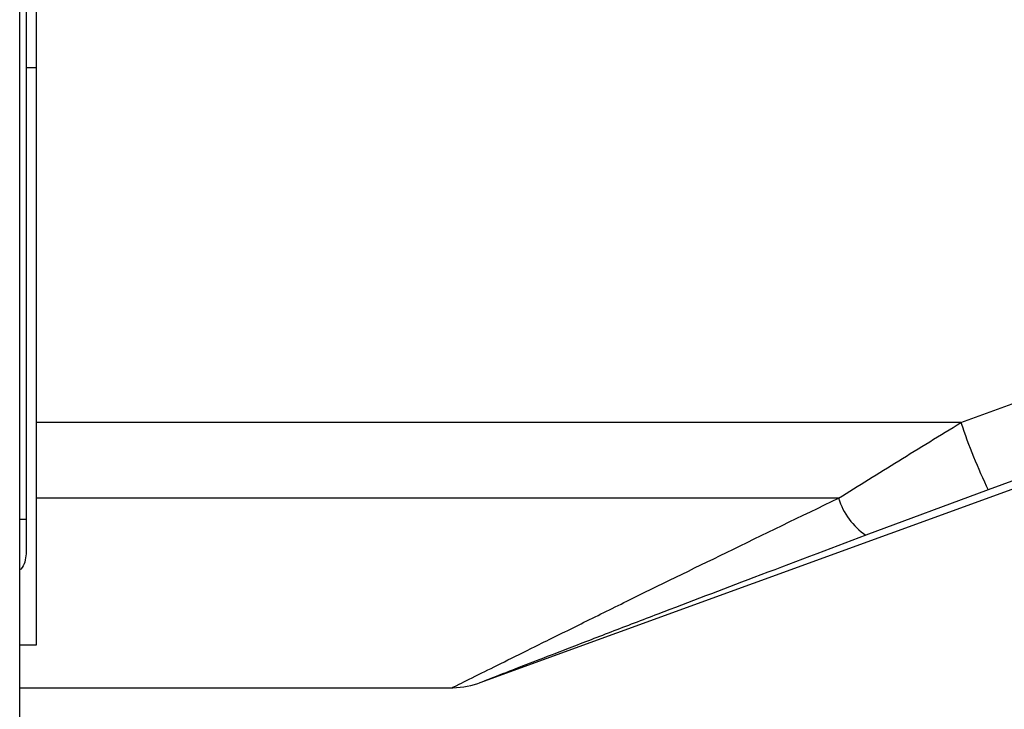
# Model space of a CAD drawing. Header units: millimetres. Extents: x 20 to 26560, y 40 to 17955.
# Tile 26 of 90: x 10118 to 10216, y 5163 to 5232. Entities that reach past the tile are written whole.
import ezdxf

# ---------------------------------------------------------------- set-up
doc = ezdxf.new("R2010")
doc.units = ezdxf.units.MM
doc.header["$LTSCALE"] = 2

msp = doc.modelspace()

# ---------------------------------------------------------------- linework, layer by layer
at = {"color": 7, "linetype": 'Continuous', "lineweight": 25}
for p, q in [((10117.872, 1576.959), (10117.872, 5794.516)), ((10118.509, 5793.942), (10118.509, 5181.774)), ((10119.509, 5237.845), (10119.509, 5191.442)), ((10118.509, 5226.942), (10119.509, 5226.942)), ((10211.93, 5191.442), (10246.522, 5204.107)), ((10163.895, 5165.446), (10251.61, 5197.372)), ((10211.93, 5191.442), (10119.509, 5191.442)), ((10119.509, 5191.442), (10119.509, 5183.896)), ((10214.661, 5184.705), (10202.441, 5180.177)), ((10199.709, 5183.896), (10119.509, 5183.896)), ((10119.509, 5183.896), (10119.509, 5169.208)), ((10118.509, 5181.774), (10118.509, 5178.311)), ((10119.509, 5169.208), (10117.872, 5169.208)), ((10117.872, 5164.942), (10161.159, 5164.942))]:
    msp.add_line(p, q, dxfattribs=at)
at = {"color": 8, "linetype": 'Continuous', "lineweight": 25}
msp.add_line((10117.872, 5181.774), (10118.509, 5181.774), dxfattribs=at)
at = {"color": 7, "linetype": 'Continuous', "lineweight": 25, "flags": 128}
msp.add_lwpolyline([(10249.254, 5197.372), (10234.238, 5191.873), (10214.661, 5184.705)], dxfattribs=at)
at = {"color": 7, "linetype": 'Continuous', "lineweight": 25}
for centre, radius, start, end in [((10269.519, 5210.875), 60.78, 198.64709, 205.50354), ((10206.247, 5185.836), 6.82, 196.5285, 236.07894), ((10161.098, 5172.942), 8, 270.45475, 291.22321)]:
    msp.add_arc(centre, radius, start, end, dxfattribs=at)
for points, knots in [([(10199.709, 5183.896), (10201.699, 5185.136), (10205.707, 5187.634), (10209.846, 5190.167), (10211.93, 5191.442)], [0, 0, 0, 0, 0.496617, 1, 1, 1, 1]), ([(10202.441, 5180.177), (10198.685, 5178.762), (10191.616, 5176.1), (10183.135, 5172.867), (10176.923, 5170.485), (10172.848, 5168.915), (10169.419, 5167.591), (10166.571, 5166.488), (10164.384, 5165.638), (10164.004, 5165.49), (10163.843, 5165.427)], [0, 0, 0, 0, 0.242122, 0.455567, 0.564593, 0.673501, 0.753473, 0.834987, 0.929935, 1, 1, 1, 1]), ([(10118.509, 5178.311), (10118.481, 5178.041), (10118.425, 5177.502), (10118.157, 5176.932), (10117.906, 5176.739), (10117.872, 5176.712)], [0, 0, 0, 0, 0.4621517, 0.9262009, 1, 1, 1, 1])]:
    msp.add_open_spline(points, degree=3, knots=knots, dxfattribs=at)
at = {"color": 8, "linetype": 'Continuous', "lineweight": 25}
msp.add_open_spline([(10161.16, 5164.972), (10161.14, 5164.962), (10160.962, 5164.873), (10161.788, 5165.286), (10163.713, 5166.247), (10166.617, 5167.692), (10169.955, 5169.348), (10173.955, 5171.327), (10180.123, 5174.366), (10188.678, 5178.558), (10195.943, 5182.073), (10199.709, 5183.896)], degree=3, knots=[0, 0, 0, 0, 0.00994, 0.088499, 0.191158, 0.272727, 0.356267, 0.457925, 0.560829, 0.772365, 1, 1, 1, 1], dxfattribs=at)

doc.saveas('drawing.dxf')
